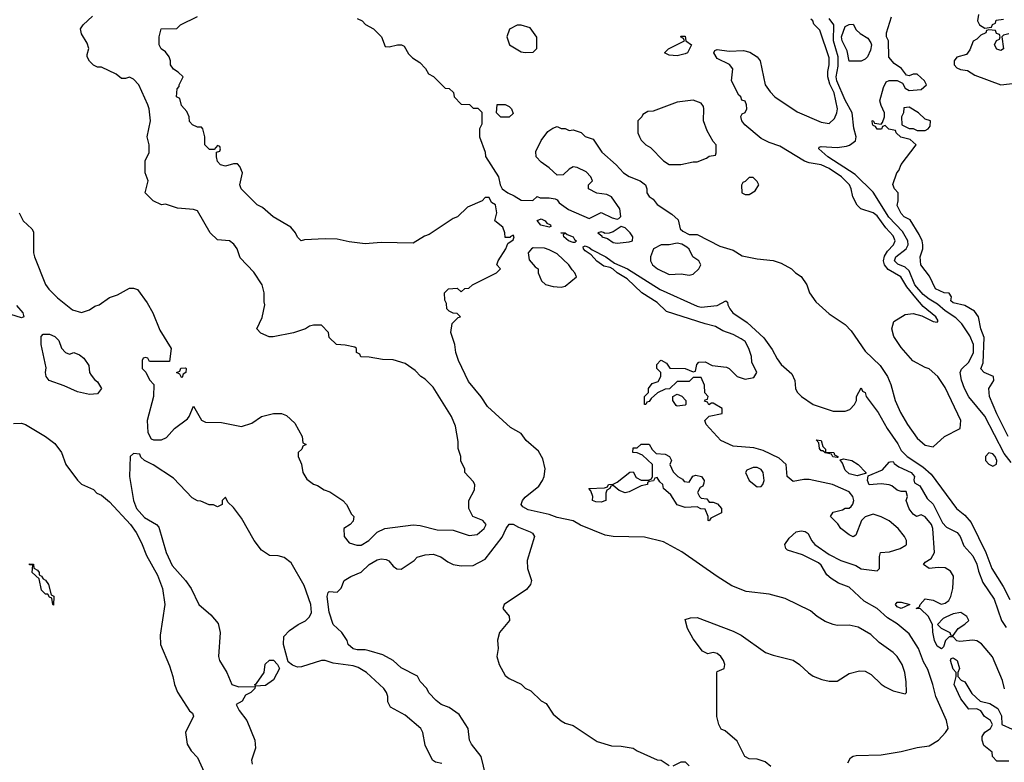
# Model space of a CAD drawing. Header units: inches. Extents: x 2668334 to 2765628, y 828034 to 955234.
# Tile 71 of 218: x 2684661 to 2689587, y 880940 to 884656. Entities that reach past the tile are written whole.
import ezdxf

# ---------------------------------------------------------------- set-up
doc = ezdxf.new("R2010")
doc.units = ezdxf.units.IN
doc.header["$MEASUREMENT"] = 0
doc.layers.add('C6888', color=7, linetype='Continuous')

msp = doc.modelspace()

# ---------------------------------------------------------------- linework, layer by layer
at = {"layer": 'C6888', "color": 4}
for points, elevation in [([(2684658, 883690), (2684678, 883650), (2684722, 883610), (2684730, 883594), (2684730.8, 883490), (2684734.8, 883470), (2684790.6, 883330.6), (2684807.5, 883307.5), (2684850, 883264.7), (2684924.5, 883204.5), (2684970, 883191.3), (2685010, 883204.7), (2685037.2, 883222.8), (2685058, 883230), (2685110, 883266), (2685150, 883278.8), (2685210, 883313.4), (2685230, 883313.4), (2685250, 883306.8), (2685298.8, 883238.8), (2685326.8, 883190), (2685362.5, 883102.5), (2685418, 883010), (2685410, 882946), (2685310, 882946), (2685302, 882962), (2685290, 882966), (2685278, 882962), (2685274, 882950), (2685274, 882910), (2685292.7, 882892.7), (2685310, 882854), (2685332, 882830), (2685331, 882770), (2685298, 882650), (2685302, 882590), (2685318, 882558), (2685330, 882554), (2685370, 882554), (2685394.6, 882565.4), (2685435.3, 882610), (2685500.9, 882659.1), (2685509.2, 882670), (2685530, 882722), (2685570, 882652), (2685590, 882642), (2685670, 882640.7), (2685770, 882621), (2685823.1, 882636.9), (2685870, 882671), (2685930, 882684.7), (2685970, 882684.7), (2685995.3, 882675.3), (2686036.9, 882636.9), (2686074, 882570), (2686078, 882538), (2686094, 882530), (2686078, 882522), (2686072.7, 882507.3), (2686054, 882490), (2686054, 882470), (2686071.6, 882431.6), (2686078, 882390), (2686096.9, 882356.9), (2686131.1, 882331.1), (2686150, 882324.7), (2686183.5, 882303.5), (2686213.2, 882293.2), (2686278, 882250), (2686296, 882230), (2686321, 882181), (2686332, 882170), (2686330, 882146), (2686314, 882130), (2686282, 882110), (2686284.7, 882070), (2686310, 882038), (2686347.1, 882027.1), (2686370, 882026.8), (2686408, 882050), (2686449.1, 882090.9), (2686488, 882110), (2686630, 882127.7), (2686665.2, 882125.2), (2686750, 882102.8), (2686830, 882101), (2686910, 882075.5), (2686950, 882080.7), (2686984, 882110), (2686994, 882130), (2686978, 882150), (2686928, 882170), (2686908, 882210), (2686908, 882250), (2686936.4, 882303.6), (2686938, 882330), (2686930, 882346), (2686888, 882390), (2686887.3, 882407.3), (2686868.4, 882448.4), (2686868, 882470), (2686855.3, 882510), (2686854.6, 882545.4), (2686842, 882622), (2686822, 882670), (2686730, 882818), (2686690, 882858), (2686668, 882870), (2686640.2, 882900.2), (2686590, 882935.3), (2686530, 882954), (2686476.4, 882956.4), (2686410, 882968), (2686368.4, 882968.4), (2686362, 882982), (2686346, 882990), (2686346, 883010), (2686338, 883018), (2686290, 883028), (2686246, 883030), (2686210, 883066), (2686206, 883090), (2686170, 883128), (2686130, 883128), (2686110, 883122), (2686090, 883108.7), (2686030, 883088.7), (2685928.4, 883068.4), (2685908.4, 883068.4), (2685867.3, 883087.3), (2685848, 883110), (2685874.6, 883165.4), (2685888, 883230), (2685884, 883244), (2685884, 883290), (2685873.2, 883330), (2685832.5, 883392.5), (2685764, 883464), (2685749, 883510), (2685732.3, 883532.3), (2685710, 883549), (2685650, 883555.3), (2685614, 883590), (2685550, 883699), (2685530, 883706), (2685450, 883712.3), (2685390, 883733.2), (2685370, 883729), (2685329.4, 883749.4), (2685289.2, 883789.2), (2685304, 883850), (2685289.2, 883890), (2685289, 883950), (2685308.4, 883991.6), (2685308.7, 884030), (2685299, 884070), (2685315.3, 884150), (2685309.3, 884210), (2685302, 884230), (2685257, 884330), (2685230, 884359), (2685210, 884368.7), (2685190, 884362), (2685170, 884362), (2685143.1, 884383.1), (2685070, 884418), (2685050, 884418), (2685030, 884428.7), (2685010, 884448.7), (2684999, 884470), (2684998, 884482), (2685007.3, 884512.7), (2684998, 884538), (2684970, 884586), (2684966, 884610), (2684978, 884630), (2685025.6, 884674.4)], 16), ([(2688418.6, 880918.6), (2688390, 880942), (2688350, 880955.3), (2688310, 880958), (2688288.9, 880968.9), (2688250, 881046), (2688190, 881098), (2688170, 881106), (2688158, 881130), (2688148.7, 881170), (2688148.4, 881388.4), (2688150, 881394), (2688186, 881410), (2688188, 881430), (2688182, 881450), (2688168.7, 881470), (2688150, 881484), (2688130, 881488.7), (2688103.1, 881483.1), (2688076.4, 881496.4), (2688030, 881558), (2688002, 881610), (2687990, 881654), (2688016.4, 881663.6), (2688050, 881664.7), (2688230, 881596), (2688270, 881576), (2688392, 881490), (2688430, 881476), (2688530.7, 881450.7), (2688562, 881430), (2688607.1, 881387.1), (2688630.7, 881370.7), (2688674.4, 881354.4), (2688710, 881346), (2688750, 881346), (2688810, 881384.7), (2688862, 881398), (2688890, 881396), (2688919.8, 881379.8), (2688970, 881331.3), (2688990, 881318), (2689030, 881298), (2689090, 881282), (2689098, 881290), (2689096.5, 881343.5), (2689089.2, 881390), (2689076, 881430), (2689050, 881469), (2689030, 881489), (2688960.1, 881540.1), (2688918.9, 881578.9), (2688855.9, 881615.9), (2688810, 881626), (2688750, 881625.2), (2688730, 881629), (2688690, 881644), (2688650, 881669), (2688617.5, 881697.5), (2688490, 881759.3), (2688410, 881780.9), (2688295.5, 881795.5), (2688223.7, 881823.7), (2688149.5, 881869.5), (2687974, 881994), (2687882.5, 882042.5), (2687787.3, 882067.3), (2687630, 882069.2), (2687590, 882077.2), (2687467.2, 882127.2), (2687430, 882149.2), (2687350, 882165.2), (2687310, 882180.7), (2687204.1, 882204.1), (2687178, 882218), (2687169.6, 882230), (2687177, 882250), (2687190, 882267.3), (2687257.5, 882322.5), (2687276.2, 882350), (2687284.5, 882370), (2687289.4, 882409.4), (2687278.6, 882458.6), (2687256.5, 882496.5), (2687194, 882550), (2687170, 882585.2), (2687115.9, 882615.9), (2687001.1, 882721.1), (2686970, 882769.3), (2686906, 882846), (2686856.2, 882950), (2686842.7, 882990), (2686837.2, 883030), (2686817.2, 883090), (2686824.7, 883135.3), (2686854, 883166), (2686866, 883170), (2686850, 883186), (2686830, 883188), (2686810, 883198), (2686798, 883210), (2686796.4, 883236.4), (2686787.3, 883252.7), (2686786, 883290), (2686806, 883310), (2686850, 883312), (2686870, 883294), (2686888.4, 883311.6), (2686907.3, 883312.7), (2686926, 883330), (2687046, 883390), (2687066, 883410), (2687048.7, 883428.7), (2687054, 883450), (2687092.7, 883510), (2687103.1, 883536.9), (2687130, 883554), (2687135.3, 883570), (2687130, 883578), (2687114, 883570), (2687114, 883566), (2687090, 883566), (2687088, 883590), (2687078, 883618), (2687038, 883650), (2687048, 883690), (2687042, 883730), (2687022, 883742), (2687010, 883766), (2686990, 883766), (2686974, 883750), (2686902, 883718), (2686852, 883670), (2686830, 883662), (2686710, 883582), (2686686.4, 883573.6), (2686630, 883538), (2686470, 883542), (2686390, 883535.3), (2686310, 883544), (2686250, 883557.2), (2686190, 883559.3), (2686086, 883554), (2686069.2, 883549.2), (2686050, 883568), (2686041.2, 883590), (2686017.2, 883617.2), (2685928.7, 883670), (2685876, 883716), (2685849.4, 883729.4), (2685769.5, 883809.5), (2685762, 883830), (2685776, 883890), (2685762, 883922), (2685750, 883935.3), (2685730, 883935.3), (2685690, 883924), (2685666, 883930), (2685650, 883946), (2685646, 883970), (2685646, 883994), (2685662, 883998), (2685666, 884010), (2685662, 884022), (2685650, 884026), (2685634, 884006), (2685610, 884006), (2685588, 884030), (2685588, 884070), (2685578, 884110), (2685570, 884118), (2685550, 884118), (2685526, 884130), (2685510, 884146), (2685508, 884170), (2685496.4, 884196.4), (2685470, 884226), (2685462, 884262), (2685446, 884270), (2685448, 884310), (2685458, 884322), (2685458, 884330), (2685478, 884370), (2685453.6, 884393.6), (2685430, 884408), (2685415.3, 884430), (2685415.3, 884450), (2685408.7, 884470), (2685390, 884495.3), (2685368, 884510), (2685358, 884530), (2685358, 884570), (2685369.1, 884610.9), (2685447.3, 884612.7), (2685466, 884630), (2685550, 884672)], 12), ([(2686350, 884662), (2686374, 884650), (2686391.6, 884631.6), (2686431.1, 884611.1), (2686470.9, 884570.9), (2686490, 884522), (2686510, 884521), (2686551.1, 884531.1), (2686571.1, 884531.1), (2686583.6, 884523.6), (2686605.4, 884485.4), (2686625.4, 884465.4), (2686662, 884442), (2686691.1, 884411.1), (2686705.4, 884385.4), (2686731.1, 884371.1), (2686790, 884314), (2686810, 884312), (2686831.1, 884291.1), (2686834, 884270), (2686870, 884234), (2686911.6, 884231.6), (2686930, 884214), (2686952.7, 884212.7), (2686972.7, 884192.7), (2686972.7, 884132.7), (2686962, 884110), (2686962, 884070), (2686990, 883994), (2686991.3, 883971.3), (2687056, 883870), (2687064.9, 883830), (2687074.9, 883810), (2687102.4, 883790), (2687135.3, 883775.3), (2687170, 883752.7), (2687228, 883752), (2687250, 883772), (2687264.7, 883764.7), (2687310, 883764.7), (2687339.6, 883759.6), (2687350, 883754), (2687359.6, 883739.6), (2687406.4, 883706.4), (2687510, 883662), (2687570, 883692), (2687624.5, 883664.5), (2687650, 883658), (2687659, 883661), (2687668.7, 883671.3), (2687664, 883710), (2687622, 883770), (2687598, 883782), (2687548.4, 883788.4), (2687506, 883810), (2687506, 883830), (2687526, 883850), (2687518, 883870), (2687494.2, 883894.2), (2687450, 883917.2), (2687430, 883919), (2687410, 883908.7), (2687379.6, 883880.4), (2687350, 883878), (2687310, 883915.3), (2687270, 883944), (2687245.2, 883970), (2687243.2, 883996.8), (2687270, 884052), (2687303.1, 884096.9), (2687327.3, 884112.7), (2687350, 884122), (2687370, 884112), (2687390, 884112), (2687410, 884102), (2687430, 884104.7), (2687470, 884091.3), (2687490, 884072), (2687530, 884058), (2687572.8, 883992.8), (2687644.7, 883930), (2687681, 883890), (2687710, 883870.7), (2687764.7, 883850), (2687791, 883830), (2687798, 883810), (2687798, 883790), (2687810, 883772), (2687830, 883758), (2687850, 883731.3), (2687923.5, 883683.5), (2687954.4, 883654.4), (2687964.7, 883610), (2687978, 883598), (2688010, 883581), (2688050, 883581), (2688163.5, 883523.5), (2688230, 883502.8), (2688275.3, 883475.3), (2688350, 883458.8), (2688430, 883451), (2688470, 883438), (2688522, 883410), (2688542, 883390), (2688570.7, 883370.7), (2688598, 883330), (2688611.3, 883290), (2688643.5, 883243.5), (2688710, 883184.7), (2688790, 883131.3), (2688819.8, 883099.8), (2688890, 882998), (2688965.2, 882925.2), (2689002.8, 882870), (2689018.8, 882830), (2689040.7, 882750), (2689067.7, 882690), (2689102, 882630), (2689150, 882562.8), (2689190, 882526.8), (2689230, 882518), (2689288, 882570), (2689366, 882610), (2689368.7, 882650), (2689290, 882815.3), (2689254, 882870), (2689210, 882908.7), (2689190, 882915.3), (2689129.3, 882949.3), (2689070, 883015.3), (2689034, 883070), (2689024, 883110), (2689034.6, 883145.4), (2689090, 883181), (2689130, 883186), (2689174.4, 883174.4), (2689230, 883146), (2689250, 883142), (2689255.3, 883150), (2689244, 883170), (2689181.4, 883221.5), (2689144.1, 883264.1), (2689098.7, 883318.7), (2689069.4, 883370), (2689006.4, 883406.4), (2688987.3, 883430), (2688982.4, 883450), (2688986.5, 883473.5), (2689001.7, 883498.3), (2689032.7, 883530), (2689041.2, 883550), (2689030, 883574), (2688994.1, 883614.2), (2688950, 883675.1), (2688930, 883689.2), (2688869.5, 883709.5), (2688850, 883728.7), (2688829.4, 883769.4), (2688821.2, 883810), (2688812.3, 883830), (2688772.3, 883870), (2688710, 883911.3), (2688670, 883929.4), (2688610, 883939.5), (2688587.8, 883947.8), (2688463.2, 884023.2), (2688410, 884040.9), (2688370, 884062), (2688289.2, 884130), (2688274, 884150), (2688268.7, 884171.3), (2688275.3, 884184.7), (2688290, 884192), (2688299, 884210), (2688297.2, 884230), (2688290, 884248), (2688274, 884254), (2688268, 884270), (2688258, 884278), (2688222, 884350), (2688229.2, 884410), (2688212.7, 884432.7), (2688150, 884462), (2688132.7, 884490), (2688138, 884502), (2688150, 884507.3), (2688210, 884498.8), (2688282, 884502), (2688314.4, 884494.4), (2688350.7, 884470.7), (2688364.7, 884450), (2688390.8, 884330), (2688414.6, 884294.6), (2688438.8, 884270), (2688550, 884195.5), (2688670, 884144), (2688710, 884136), (2688737.5, 884162.5), (2688749.2, 884190), (2688751.8, 884210), (2688736, 884290), (2688713.6, 884333.6), (2688703.6, 884370), (2688703.6, 884396.4), (2688711.3, 884430), (2688710, 884466), (2688663.1, 884603.1), (2688633.6, 884633.6), (2688628.7, 884650), (2688618, 884658)], 12), ([(2689621, 882441), (2689585.9, 882485.9), (2689490, 882672.7), (2689410, 882769.2), (2689387, 882810), (2689371.9, 882851.9), (2689365.2, 882890), (2689372, 882908), (2689410, 882941.6), (2689432, 882990), (2689431.8, 883030), (2689414.6, 883074.6), (2689374.9, 883134.9), (2689343.6, 883163.6), (2689290, 883198.5), (2689252.1, 883232.1), (2689210, 883257.2), (2689181.5, 883281.5), (2689139.8, 883330), (2689110, 883399.7), (2689090, 883417.3), (2689053.3, 883433.3), (2689038, 883450), (2689043.5, 883470), (2689095.1, 883510), (2689105.4, 883530), (2689104.8, 883550), (2689076.8, 883596.7), (2689008.6, 883668.6), (2688930, 883793.6), (2688841.4, 883881.4), (2688704.2, 883970), (2688659, 884010), (2688661.2, 884018.8), (2688670, 884021), (2688750, 884017.1), (2688797.5, 884022.5), (2688812.3, 884027.7), (2688842, 884050), (2688845.2, 884070), (2688833.6, 884113.6), (2688826, 884190), (2688790, 884253.6), (2688748.1, 884350), (2688745.5, 884370), (2688756.2, 884423.8), (2688756.2, 884470), (2688733, 884550), (2688733.5, 884630), (2688710, 884662.7)], 8), ([(2689606.6, 882570), (2689550, 882684), (2689513.2, 882770), (2689509, 882810), (2689534, 882850), (2689533.2, 882870), (2689486, 882890), (2689469.1, 882909.1), (2689480.2, 882939.8), (2689485.6, 883065.6), (2689469.4, 883110), (2689457.2, 883170), (2689437, 883197), (2689390, 883226), (2689330, 883239), (2689319, 883250), (2689322, 883270), (2689310, 883288), (2689286, 883290), (2689242, 883310), (2689212.7, 883372.7), (2689169.3, 883430), (2689166, 883470), (2689179, 883510), (2689179, 883530), (2689175.3, 883550), (2689161.2, 883581.2), (2689115.3, 883655.3), (2689086, 883670), (2689070, 883686), (2689050, 883726), (2689055.3, 883750), (2689055.3, 883790), (2689038, 883810), (2689028.9, 883831.1), (2689049, 883890), (2689059.3, 883900.7), (2689070, 883931.3), (2689146, 884030), (2689116.4, 884056.4), (2689069.1, 884069.1), (2689046, 884090), (2689042, 884102), (2689008.4, 884108.4), (2688990, 884126), (2688978, 884122), (2688971.6, 884108.4), (2688950, 884108.7), (2688942, 884122), (2688930, 884126), (2688927.3, 884132.7), (2688926, 884150), (2688930, 884151.3), (2688938, 884138), (2688970, 884134), (2688978, 884142), (2688988, 884170), (2688988, 884190), (2688970, 884226), (2688964, 884250), (2688982.7, 884317.3), (2688995.3, 884344.7), (2689010, 884352), (2689051.3, 884351.3), (2689078, 884338), (2689090, 884314), (2689110, 884302), (2689170, 884306), (2689198, 884330), (2689188, 884350), (2689150, 884384), (2689130, 884384), (2689110, 884375.3), (2689098, 884378), (2689072.3, 884412.3), (2689036.4, 884436.4), (2689008.4, 884468.4), (2689008, 884550), (2688998, 884570), (2688998, 884590), (2689022, 884670)], 4), ([(2689458, 884682), (2689452, 884650), (2689462, 884630), (2689490, 884614), (2689522, 884618), (2689527.3, 884632.7), (2689542, 884638), (2689546, 884654), (2689582, 884658)], 4), ([(2689610, 884586), (2689582, 884578), (2689574, 884570), (2689582, 884510), (2689570, 884502), (2689550, 884508), (2689538, 884530), (2689547.3, 884552.7), (2689562, 884558), (2689566, 884570), (2689562, 884582), (2689547.3, 884587.3), (2689542, 884602), (2689510, 884606), (2689498, 884602), (2689494, 884590), (2689470, 884578), (2689450, 884558), (2689431.3, 884548.7), (2689414.4, 884505.6), (2689397.3, 884482.7), (2689350, 884468.7), (2689336, 884450), (2689336, 884430), (2689350, 884416), (2689367.5, 884407.5), (2689402, 884402), (2689438.8, 884378.8), (2689570, 884330.6), (2689641.2, 884338.8)], 4), ([(2688803.2, 880936.8), (2688818, 880962), (2688830, 880971.3), (2688845.2, 880974.8), (2688970, 880977.1), (2689070, 880994.4), (2689150, 881014.4), (2689210, 881022.6), (2689257, 881050), (2689293.2, 881090), (2689305.2, 881110), (2689297.2, 881150), (2689243.7, 881270), (2689229.5, 881330), (2689203.9, 881403.9), (2689182.6, 881442.6), (2689158, 881510), (2689110, 881582.7), (2689050, 881633.6), (2689002.5, 881662.5), (2688950, 881709.3), (2688885.6, 881745.6), (2688810, 881816.2), (2688757, 881837), (2688720.1, 881860.1), (2688698.7, 881878.7), (2688670, 881926), (2688657.7, 881937.7), (2688577.7, 881977.7), (2688501.5, 882001.5), (2688494, 882010), (2688488.7, 882030), (2688510, 882061), (2688546, 882094), (2688570, 882098.8), (2688590, 882094.8), (2688604.9, 882084.9), (2688622, 882050), (2688638.8, 882030), (2688710, 881980.4), (2688769.1, 881949.1), (2688844.2, 881924.2), (2688870, 881908.7), (2688950, 881898), (2688962, 881910), (2688962, 881970), (2688968, 881990), (2689012.7, 881992.7), (2689066, 882010), (2689093.6, 882026.4), (2689098, 882030), (2689098, 882050), (2689088, 882070), (2689055.3, 882110), (2689010, 882148.7), (2688970, 882168.7), (2688930, 882182), (2688891.1, 882168.9), (2688872, 882150), (2688843.6, 882076.4), (2688830, 882068), (2688810, 882078), (2688768.7, 882110), (2688754, 882134), (2688718, 882170), (2688730, 882192), (2688776.4, 882203.6), (2688790, 882211.3), (2688810, 882212), (2688820.4, 882219.6), (2688828.9, 882231.1), (2688833.2, 882250), (2688829, 882270), (2688810, 882292.7), (2688728, 882330), (2688610, 882355.1), (2688584.5, 882355.5), (2688530, 882345.2), (2688501.2, 882370), (2688495.3, 882430), (2688461.2, 882461.2), (2688380.9, 882500.9), (2688332.9, 882512.9), (2688230, 882522.7), (2688168, 882550), (2688095.3, 882630), (2688088, 882650), (2688110, 882672), (2688175.3, 882684.7), (2688175.3, 882710), (2688130, 882738), (2688122, 882738), (2688108.4, 882728.4), (2688102, 882742), (2688087.3, 882747.3), (2688090, 882754), (2688102, 882758), (2688106, 882770), (2688088.4, 882788.4), (2688087.3, 882827.3), (2688070, 882866), (2688030, 882866), (2688010, 882846), (2687950, 882846), (2687911.6, 882808.4), (2687890, 882808), (2687851.6, 882788.4), (2687819.6, 882760.4), (2687810, 882746), (2687798, 882742), (2687794, 882730), (2687786, 882730), (2687786, 882770), (2687806, 882790), (2687806, 882810), (2687824.7, 882835.3), (2687854.6, 882845.4), (2687868, 882870), (2687868, 882890), (2687848, 882910), (2687848, 882930), (2687866, 882950), (2687870, 882952), (2687896.9, 882936.9), (2687912.7, 882912.7), (2687990, 882911.3), (2688030, 882894), (2688042, 882898), (2688048, 882930), (2688058, 882942), (2688090, 882944.7), (2688125.4, 882925.4), (2688197.5, 882917.5), (2688210.5, 882910.5), (2688250, 882871.3), (2688290, 882858), (2688334, 882866), (2688348, 882890), (2688323.1, 882943.1), (2688321.2, 882970), (2688309.4, 883010), (2688290, 883045.2), (2688270, 883059.3), (2688230, 883080.9), (2688178.6, 883098.6), (2688141.5, 883121.5), (2688090, 883133.6), (2687896.3, 883196.3), (2687850, 883241.2), (2687773.2, 883290), (2687700.1, 883360.1), (2687649.8, 883389.8), (2687630, 883407.3), (2687615.3, 883415.3), (2687582.8, 883422.8), (2687548.2, 883448.2), (2687519.1, 883479.1), (2687490, 883499), (2687481.2, 883510), (2687480.2, 883519.8), (2687490, 883524.7), (2687510, 883516.3), (2687524.5, 883504.5), (2687593.4, 883470), (2687637.2, 883437.2), (2687702, 883410), (2687865.5, 883305.5), (2688050, 883222.6), (2688070, 883218), (2688150, 883226), (2688194, 883250), (2688202, 883242), (2688202.8, 883230), (2688213, 883210), (2688228.2, 883190), (2688300.5, 883140.5), (2688383.6, 883063.6), (2688426.1, 883006.1), (2688450, 882958.8), (2688470, 882930.8), (2688523.8, 882883.8), (2688538.8, 882850), (2688542.8, 882810), (2688550, 882792), (2688572, 882770), (2688630, 882731.3), (2688730, 882698), (2688790, 882698), (2688814, 882706), (2688838, 882730), (2688848, 882750), (2688848, 882770), (2688870, 882814), (2688878, 882798), (2688890, 882791.3), (2688894.8, 882770), (2688955.5, 882690), (2689000.5, 882610), (2689054.4, 882534.4), (2689070, 882500.7), (2689100.7, 882470), (2689178.7, 882418.7), (2689221.4, 882381.4), (2689346.8, 882210), (2689390, 882177.3), (2689420.2, 882140.2), (2689494.4, 881990), (2689523.8, 881910), (2689580.6, 881820.6), (2689614.1, 881754.1)], 8), ([(2684645.2, 883225.2), (2684676, 883190), (2684682, 883170), (2684670, 883164), (2684590, 883189)], 12), ([(2684630, 882636), (2684670, 882637.3), (2684690, 882630.8), (2684790.3, 882570.3), (2684836.1, 882536.1), (2684870.5, 882490.5), (2684891, 882430), (2684950, 882351.3), (2684970, 882331.3), (2685030, 882304.7), (2685047.3, 882287.3), (2685070, 882276), (2685110, 882242.8), (2685214.9, 882130), (2685243, 882090), (2685270, 882038), (2685294.6, 881974.6), (2685350, 881876), (2685375.5, 881810), (2685387.3, 881730), (2685363.5, 881576.5), (2685366, 881530), (2685410, 881422), (2685427.7, 881370), (2685434.8, 881330), (2685450.5, 881290.5), (2685510, 881198), (2685525.4, 881185.4), (2685530.9, 881170.9), (2685491, 881090), (2685498, 881030), (2685518, 880998), (2685550, 880964.7), (2685584, 880890)], 12), ([(2686773.6, 880933.6), (2686740.4, 880940.4), (2686726, 880950), (2686690, 881026), (2686678, 881090), (2686668, 881110), (2686590, 881175.3), (2686516.4, 881216.4), (2686503.1, 881243.1), (2686502, 881270), (2686495.3, 881290), (2686482, 881310), (2686395.3, 881390), (2686354.2, 881414.2), (2686330, 881422.7), (2686230, 881436), (2686190, 881449.5), (2686170, 881449.5), (2686070, 881417.6), (2686050, 881416.3), (2686025.7, 881425.7), (2686003.3, 881443.3), (2685980.5, 881530), (2685982, 881570), (2686010, 881599.1), (2686054, 881630), (2686091.3, 881648.7), (2686111.2, 881668.8), (2686120.7, 881690), (2686116.9, 881730), (2686084.8, 881824.8), (2686018.6, 881938.6), (2685984.7, 881964.7), (2685953.6, 881973.6), (2685910, 881975.3), (2685870, 882002), (2685834, 882050), (2685770, 882162), (2685730, 882215.3), (2685702, 882242), (2685690, 882266), (2685674, 882250), (2685674, 882230), (2685650, 882218), (2685630, 882228), (2685608.4, 882228.4), (2685567.3, 882247.3), (2685550, 882248), (2685523.1, 882263.1), (2685430, 882362), (2685328.9, 882428.9), (2685286, 882450), (2685267.3, 882467.3), (2685262, 882482), (2685230, 882486), (2685214, 882470), (2685211, 882370), (2685230.7, 882250), (2685244.9, 882210), (2685284.9, 882164.9), (2685344.7, 882130), (2685356.8, 882116.8), (2685394, 881990), (2685424.1, 881924.1), (2685491.3, 881850), (2685518, 881810), (2685558, 881730), (2685618, 881678), (2685654.4, 881634.4), (2685664.7, 881590), (2685656, 881470), (2685661, 881450), (2685698, 881390), (2685722, 881330), (2685756.9, 881316.9), (2685839.6, 881319.6), (2685838, 881310), (2685818, 881290), (2685790, 881275.3), (2685774.6, 881245.4), (2685744.7, 881230), (2685758.8, 881198.8), (2685798, 881150), (2685838, 881050), (2685841, 881010), (2685821, 880950), (2685824.7, 880930)], 16), ([(2689587.2, 881307.2), (2689578, 881350), (2689528.3, 881468.3), (2689472.9, 881532.9), (2689450, 881547.3), (2689430, 881552), (2689364, 881544), (2689350, 881548), (2689330, 881568), (2689310, 881568), (2689292, 881550), (2689282, 881518), (2689272, 881508), (2689250, 881522), (2689237.2, 881550), (2689228.4, 881591.6), (2689227.3, 881627.3), (2689208, 881670), (2689168, 881708), (2689146, 881710), (2689162, 881718), (2689166, 881730), (2689190, 881758), (2689230, 881752), (2689270, 881731.3), (2689290, 881736), (2689308.7, 881750), (2689319, 881770), (2689329, 881810), (2689331.9, 881871.9), (2689316.9, 881896.9), (2689290, 881912.7), (2689255.5, 881915.5), (2689210, 881909.5), (2689182.7, 881930), (2689190, 881941), (2689220.1, 881959.9), (2689238, 881990), (2689228.7, 882110), (2689222, 882130), (2689190, 882168.7), (2689170, 882178), (2689148, 882170), (2689130, 882182), (2689110, 882209), (2689095.3, 882250), (2689102, 882270), (2689095.3, 882295.3), (2689070, 882295.3), (2689050, 882302), (2689023.7, 882323.7), (2689010, 882329.3), (2688970, 882333.2), (2688910, 882328.7), (2688902, 882350), (2688906, 882374), (2688977, 882403), (2689010, 882442), (2689016.4, 882443.6), (2689030, 882444.7), (2689035.2, 882435.2), (2689059.1, 882419.1), (2689121, 882390), (2689138, 882370), (2689134, 882354), (2689138, 882338), (2689163.6, 882323.6), (2689200.7, 882260.7), (2689230, 882231), (2689278, 882138), (2689297.3, 882117.3), (2689351, 882090), (2689366, 882070), (2689384.1, 882024.1), (2689430, 881974), (2689450, 881931), (2689457, 881897), (2689479.5, 881839.5), (2689535.8, 881755.8), (2689573, 881650), (2689595.3, 881615.3)], 4), ([(2686992.7, 880872.7), (2686969, 880969), (2686920.7, 881030), (2686911.8, 881050), (2686904, 881110), (2686859.5, 881179.5), (2686810, 881214), (2686770, 881229.3), (2686744, 881250), (2686707.2, 881287.2), (2686697.2, 881310), (2686664.9, 881344.9), (2686651.4, 881371.4), (2686570, 881412), (2686530, 881449.4), (2686478, 881478), (2686410, 881498.4), (2686390, 881503.6), (2686350, 881502.4), (2686330, 881507.8), (2686304, 881530), (2686299, 881550), (2686272.7, 881590), (2686229.7, 881629.7), (2686209.4, 881690.6), (2686199, 881770), (2686204, 881790), (2686210, 881794.8), (2686250, 881792), (2686268.9, 881811.1), (2686284, 881850), (2686318, 881870), (2686370, 881890.7), (2686409.8, 881930.2), (2686450, 881953.7), (2686470, 881957.6), (2686494.9, 881954.9), (2686508, 881948), (2686530, 881921), (2686547.7, 881907.7), (2686570, 881906.8), (2686634, 881950), (2686650, 881966), (2686690, 881978), (2686730, 881981), (2686767.5, 881967.5), (2686802.5, 881942.5), (2686830, 881930.7), (2686870, 881924), (2686930, 881924.9), (2686990, 881956), (2687074, 882066), (2687094, 882110), (2687110, 882131), (2687130, 882131), (2687155.9, 882115.9), (2687214, 882094), (2687226.8, 882086.8), (2687236, 882070), (2687200.5, 881950), (2687202, 881910), (2687221.6, 881850), (2687217.1, 881830), (2687196, 881804), (2687084.7, 881730), (2687078, 881710), (2687110, 881672), (2687111, 881650), (2687060.7, 881590), (2687050.9, 881550.9), (2687054, 881510), (2687047.7, 881470), (2687058.8, 881430), (2687090, 881374.8), (2687110, 881359.1), (2687170, 881330.8), (2687190, 881311), (2687217.5, 881297.5), (2687270, 881247.3), (2687294.4, 881234.4), (2687330, 881181), (2687370, 881146.8), (2687390, 881136), (2687430, 881124.7), (2687550, 881044.7), (2687622, 881022), (2687670, 881021), (2687730, 881011.3), (2687750, 880998), (2687850, 880952), (2687870, 880951.3), (2687910, 880924.7)], 12), ([(2689610, 880946), (2689550, 880946), (2689528.4, 880968.4), (2689526, 880990), (2689484.7, 881024.7), (2689475.3, 881050), (2689475.3, 881070), (2689489.3, 881090.7), (2689518, 881110), (2689528, 881130), (2689518, 881150), (2689488, 881170), (2689470, 881198), (2689450, 881208), (2689410, 881206), (2689370, 881258), (2689335.3, 881330), (2689346, 881370), (2689346, 881390), (2689330, 881406), (2689318, 881450), (2689320.4, 881459.6), (2689330, 881462), (2689351, 881450), (2689362, 881410), (2689354, 881390), (2689354, 881370), (2689371.6, 881351.6), (2689390, 881342), (2689424, 881284), (2689466, 881246), (2689513.7, 881233.7), (2689554, 881210), (2689572, 881172), (2689574, 881130), (2689625.4, 881105.4)], 4), ([(2687930, 880922), (2687970, 880942), (2687990, 880942), (2688010, 880922)], 12)]:
    msp.add_lwpolyline(points, dxfattribs=dict(at, elevation=elevation))
for points, elevation in [([(2687170, 884628), (2687150, 884628), (2687111.6, 884608.4), (2687098, 884570), (2687112, 884530), (2687170, 884496), (2687190, 884491.3), (2687230, 884494), (2687248, 884512), (2687248.4, 884568.4), (2687214.6, 884614.6)], 16), ([(2688810, 884448), (2688800.9, 884500.9), (2688775.1, 884550), (2688772.7, 884570), (2688790, 884622), (2688810, 884632), (2688830, 884634), (2688845.4, 884605.4), (2688866.4, 884586.4), (2688903.6, 884563.6), (2688919.6, 884539.6), (2688922, 884530), (2688916.9, 884503.1), (2688902, 884470), (2688890, 884458), (2688870, 884448)], 4), ([(2687950, 884475.3), (2687910, 884478), (2687886, 884490), (2687906, 884510), (2687986, 884550), (2687982, 884562), (2687966, 884570), (2687970, 884574), (2687990, 884574), (2687994, 884550), (2688022, 884530), (2688002, 884490), (2687990, 884485.2)], 12), ([(2687110, 884168), (2687068.4, 884168.4), (2687046, 884190), (2687048.9, 884231.1), (2687090, 884232), (2687110, 884222), (2687122, 884210), (2687130, 884186)], 12), ([(2688030, 884253.2), (2687950, 884244), (2687830, 884198), (2687803.6, 884196.4), (2687778, 884182), (2687774, 884170), (2687754, 884150), (2687754, 884090), (2687762, 884070), (2687770, 884054), (2687794, 884030), (2687816.9, 884016.9), (2687882, 883950), (2687910, 883931.3), (2687968.9, 883931.1), (2688030, 883944.7), (2688050, 883944.7), (2688096.4, 883963.6), (2688110, 883974), (2688142, 883978), (2688146, 883990), (2688146, 884030), (2688130, 884046), (2688100.2, 884100.2), (2688082, 884150), (2688084, 884210), (2688082, 884222), (2688070, 884238)], 16), ([(2689110, 884218), (2689084.7, 884215.3), (2689082, 884190), (2689072, 884170), (2689074, 884130), (2689110, 884112), (2689130, 884112), (2689150, 884102), (2689190, 884102), (2689206, 884110), (2689216.4, 884123.6), (2689218, 884150), (2689190, 884158), (2689158, 884190)], 4), ([(2688330, 883866), (2688310, 883866), (2688290, 883846), (2688278, 883842), (2688272.7, 883827.3), (2688274, 883790), (2688290, 883782), (2688310, 883782), (2688340.4, 883799.6), (2688358, 883830), (2688350, 883846)], 16), ([(2687310, 883618), (2687268.2, 883628.2), (2687249.4, 883650.6), (2687270, 883659.3), (2687290, 883650.3), (2687298.5, 883638.5), (2687316, 883630), (2687318, 883622)], 8), ([(2687670, 883622), (2687630, 883594), (2687610, 883588), (2687586, 883586), (2687586, 883590), (2687570, 883595.3), (2687554, 883590), (2687574, 883574), (2687574, 883570), (2687601, 883561), (2687630, 883541), (2687650, 883538), (2687710, 883544.7), (2687726, 883550), (2687728, 883570), (2687715.3, 883590), (2687690, 883615.3)], 12), ([(2687430, 883540.9), (2687406, 883550), (2687382.7, 883570), (2687381.2, 883578.8), (2687386, 883586), (2687368, 883590), (2687390, 883590.3), (2687400.4, 883580.4), (2687430.4, 883570), (2687436.4, 883556.4), (2687446, 883550), (2687438.5, 883541.5)], 8), ([(2687950, 883538), (2687910, 883529.3), (2687870, 883529), (2687831.1, 883508.9), (2687816, 883470), (2687816, 883450), (2687826.8, 883430), (2687851.3, 883410), (2687910, 883381), (2687970, 883384.7), (2688010, 883378), (2688030, 883382), (2688058, 883410), (2688068, 883430), (2688058, 883450), (2688029.1, 883469.1), (2688010, 883508), (2687998.6, 883518.6), (2687972.7, 883532.7)], 12), ([(2687230, 883514), (2687222, 883510), (2687204.7, 883490), (2687210, 883454), (2687239.6, 883419.6), (2687254, 883410), (2687254, 883390), (2687272, 883350), (2687291.3, 883331.3), (2687330, 883321), (2687370, 883318), (2687390, 883322), (2687446, 883370), (2687438, 883390), (2687424, 883404), (2687408.7, 883430), (2687350, 883485.2), (2687310, 883505.2), (2687286.4, 883513.6)], 12), ([(2684910, 882982), (2684931.1, 882991.1), (2684959.8, 882979.8), (2684982, 882962), (2685006.4, 882926.4), (2685011, 882890), (2685018, 882878), (2685035.3, 882855.3), (2685050, 882844.7), (2685070.8, 882810), (2685050, 882784), (2685010, 882781.2), (2684950, 882793.2), (2684884.1, 882824.1), (2684809, 882850), (2684793.2, 882870), (2684789.3, 882890.7), (2684793.6, 882913.6), (2684769, 883030), (2684769.1, 883070.9), (2684778, 883082), (2684810, 883082.8), (2684836, 883070), (2684856, 883050), (2684870, 883012), (2684890, 882991.3)], 12), ([(2685470, 882866), (2685462, 882882), (2685446, 882890), (2685462, 882898), (2685467.3, 882912.7), (2685490, 882914), (2685494, 882910), (2685492, 882890), (2685478, 882882), (2685474, 882866)], 16), ([(2687950, 882722), (2687944.7, 882724.7), (2687928, 882750), (2687928.7, 882771.3), (2687950, 882782), (2687972.7, 882772.7), (2687994, 882750), (2687994, 882730), (2687990, 882728)], 8), ([(2688010, 882342), (2688028.9, 882371.1), (2688043.1, 882376.9), (2688071.3, 882370), (2688084.7, 882350), (2688083.6, 882336.4), (2688078, 882322), (2688065.4, 882314.6), (2688052, 882290), (2688062, 882270), (2688070, 882262), (2688098, 882258), (2688110, 882242), (2688130, 882242), (2688152.7, 882232.7), (2688172, 882210), (2688171.3, 882188.7), (2688118, 882162), (2688110, 882148), (2688106, 882150), (2688106, 882170), (2688090, 882206), (2688068.4, 882208.4), (2688050, 882218), (2687990, 882215.3), (2687950, 882228.7), (2687919, 882279), (2687882, 882310), (2687878, 882330), (2687863.1, 882343.1), (2687850, 882366), (2687838, 882362), (2687831.6, 882348.4), (2687810, 882346), (2687802, 882338), (2687802, 882330), (2687770, 882324), (2687710, 882294), (2687690, 882288.7), (2687660.2, 882300.2), (2687630, 882326), (2687618, 882322), (2687614, 882310), (2687598, 882302), (2687592.7, 882287.3), (2687594, 882250), (2687570, 882242), (2687543.1, 882243.1), (2687526, 882250), (2687528, 882270), (2687518, 882298), (2687508, 882310), (2687587.3, 882312.7), (2687602, 882318), (2687606, 882330), (2687630, 882332), (2687650, 882342), (2687712.7, 882392.7), (2687730, 882394), (2687745.4, 882365.4), (2687770, 882352), (2687807.3, 882352.7), (2687822, 882358), (2687826, 882370), (2687826, 882430), (2687776.4, 882476.4), (2687750, 882488), (2687728, 882490), (2687730, 882514), (2687750, 882514), (2687770, 882532), (2687810, 882531.3), (2687824.7, 882504.7), (2687844.7, 882484.7), (2687890, 882482), (2687912, 882470), (2687922, 882450), (2687914, 882430), (2687930, 882394), (2687954, 882370), (2687976.9, 882356.9), (2687984.7, 882344.7)], 8), ([(2688750, 882466), (2688728.4, 882468.4), (2688722, 882482), (2688690, 882488), (2688678, 882498), (2688670, 882498), (2688662, 882510), (2688658, 882538), (2688646, 882554), (2688670, 882551), (2688679.6, 882519.6), (2688692.7, 882507.3), (2688692.7, 882492.7), (2688734, 882490), (2688738, 882478), (2688754, 882470), (2688754, 882466)], 4), ([(2689510, 882488), (2689492, 882470), (2689492, 882450), (2689510, 882432), (2689530, 882422), (2689548, 882432), (2689548.7, 882450), (2689541.2, 882470), (2689530, 882484)], 12), ([(2688850, 882374), (2688810, 882383.7), (2688790, 882402), (2688777.2, 882437.2), (2688766, 882454), (2688782, 882458), (2688824.7, 882450), (2688856, 882430), (2688894, 882390), (2688894, 882386), (2688890, 882386)], 4), ([(2688350, 882415.1), (2688330, 882415.1), (2688298, 882402), (2688291.3, 882390), (2688311, 882350), (2688350, 882318.8), (2688370, 882321), (2688379, 882330), (2688386, 882350), (2688380.9, 882390), (2688370, 882405.2)], 12), ([(2684830, 881726), (2684826, 881730), (2684822, 881762), (2684810, 881766), (2684802, 881782), (2684790, 881782), (2684770, 881802), (2684758, 881858), (2684724, 881890), (2684726, 881926), (2684710, 881928), (2684710, 881934), (2684730, 881932), (2684732, 881912), (2684750, 881902), (2684758, 881890), (2684758, 881878), (2684770, 881872), (2684778, 881858), (2684790.8, 881850.8), (2684804.7, 881830), (2684818, 881778), (2684831.1, 881771.1)], 8), ([(2689070, 881709.3), (2689050, 881718), (2689042, 881730), (2689050, 881742), (2689070, 881742), (2689114, 881730)], 4), ([(2689370, 881689.2), (2689330, 881683.7), (2689293.7, 881666.3), (2689280.7, 881659.3), (2689252, 881630), (2689271.1, 881611.1), (2689314, 881590), (2689318, 881578), (2689330, 881574), (2689355.3, 881610), (2689390, 881631.3), (2689408.7, 881650), (2689399, 881670)], 4), ([(2685840.4, 881320.4), (2685838, 881330), (2685845.6, 881334.4), (2685884, 881390), (2685889.1, 881430.9), (2685910, 881451.3), (2685930, 881451), (2685951.3, 881430), (2685961, 881410), (2685930, 881353.2), (2685890, 881324.7)], 16)]:
    msp.add_lwpolyline(points, close=True, dxfattribs=dict(at, elevation=elevation))

doc.saveas('drawing.dxf')
